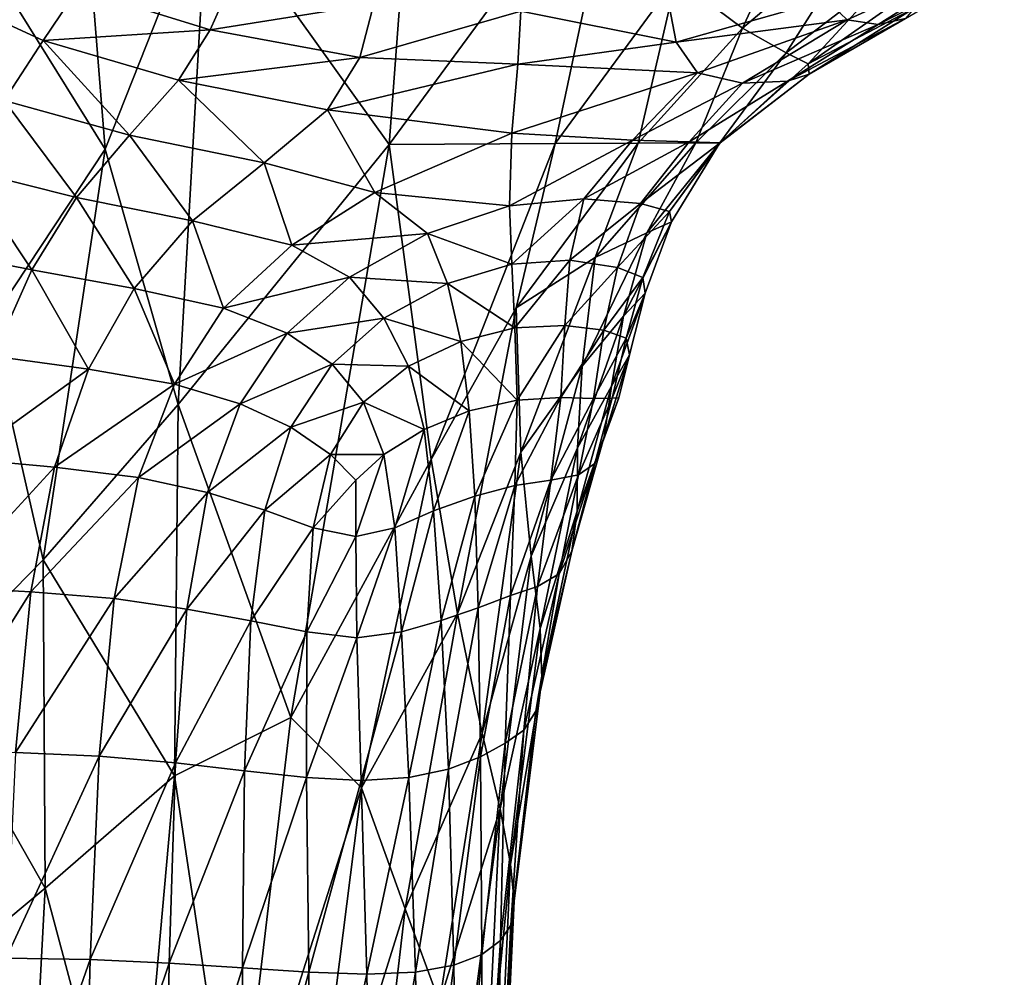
# Model space of a CAD drawing. Extents: x -0.96 to 0.96, y -0.57 to 2.63.
# Tile 90 of 148: x -0.2217 to -0.1497, y 1.1952 to 1.2653. Entities that reach past the tile are written whole.
import ezdxf

# ---------------------------------------------------------------- set-up
doc = ezdxf.new("R2010")
doc.units = 0
doc.layers.add('Brakiri_Cruiser_Main_Texture', color=7, linetype='CONTINUOUS')

msp = doc.modelspace()

# ---------------------------------------------------------------- linework, layer by layer
at = {"layer": 'Brakiri_Cruiser_Main_Texture'}
for points in [[(-0.207994, 1.274775, 0.494554), (-0.191547, 1.298122, 0.495673), (-0.194688, 1.256175, 0.496525)], [(-0.191547, 1.298122, 0.495673), (-0.177645, 1.279397, 0.49346), (-0.194688, 1.256175, 0.496525)], [(-0.215479, 1.255844, 0.493919), (-0.22327, 1.268337, 0.49099), (-0.217868, 1.285708, 0.491387)], [(-0.215479, 1.255844, 0.493919), (-0.217868, 1.285708, 0.491387), (-0.207994, 1.274775, 0.494554)], [(-0.177645, 1.279397, 0.49346), (-0.18254, 1.256261, 0.493173), (-0.194688, 1.256175, 0.496525)], [(-0.177645, 1.279397, 0.49346), (-0.173697, 1.268337, 0.491172), (-0.18254, 1.256261, 0.493173)], [(-0.162318, 1.278934, 0.487734), (-0.168842, 1.264691, 0.487633), (-0.173697, 1.268337, 0.491172)], [(-0.162318, 1.278934, 0.487734), (-0.159454, 1.27265, 0.484564), (-0.168842, 1.264691, 0.487633)], [(-0.210152, 1.237141, 0.495784), (-0.215479, 1.255844, 0.493919), (-0.207994, 1.274775, 0.494554)], [(-0.210152, 1.237141, 0.495784), (-0.207994, 1.274775, 0.494554), (-0.194688, 1.256175, 0.496525)], [(-0.159454, 1.27265, 0.484564), (-0.165639, 1.262897, 0.48306), (-0.168842, 1.264691, 0.487633)], [(-0.159454, 1.27265, 0.484564), (-0.157682, 1.268997, 0.480509), (-0.165639, 1.262897, 0.48306)], [(-0.151191, 1.269853, 0.44), (-0.162726, 1.26679, 0.430124), (-0.161181, 1.26531, 0.440052)], [(-0.158911, 1.264966, 0.449958), (-0.151191, 1.269853, 0.44), (-0.161181, 1.26531, 0.440052)], [(-0.158911, 1.264966, 0.449958), (-0.149679, 1.269668, 0.449427), (-0.151191, 1.269853, 0.44)], [(-0.157682, 1.268997, 0.480509), (-0.164033, 1.262073, 0.477174), (-0.165639, 1.262897, 0.48306)], [(-0.157682, 1.268997, 0.480509), (-0.156632, 1.267295, 0.475035), (-0.164033, 1.262073, 0.477174)], [(-0.156905, 1.265415, 0.45946), (-0.149679, 1.269668, 0.449427), (-0.158911, 1.264966, 0.449958)], [(-0.223968, 1.243019, 0.492659), (-0.22327, 1.268337, 0.49099), (-0.215479, 1.255844, 0.493919)], [(-0.206131, 1.268303, 0.413568), (-0.217472, 1.267572, 0.419974), (-0.207789, 1.264563, 0.421712)], [(-0.19582, 1.266489, 0.415644), (-0.206131, 1.268303, 0.413568), (-0.207789, 1.264563, 0.421712)], [(-0.173697, 1.268337, 0.491172), (-0.176481, 1.256287, 0.489538), (-0.18254, 1.256261, 0.493173)], [(-0.173697, 1.268337, 0.491172), (-0.168842, 1.264691, 0.487633), (-0.176481, 1.256287, 0.489538)], [(-0.217472, 1.267572, 0.419974), (-0.228235, 1.267593, 0.426549), (-0.220021, 1.263789, 0.426781)], [(-0.228235, 1.267593, 0.426549), (-0.222874, 1.259412, 0.431836), (-0.220021, 1.263789, 0.426781)], [(-0.207789, 1.264563, 0.421712), (-0.217472, 1.267572, 0.419974), (-0.220021, 1.263789, 0.426781)], [(-0.173699, 1.26367, 0.429505), (-0.174318, 1.266986, 0.419381), (-0.185073, 1.265935, 0.417865)], [(-0.162726, 1.26679, 0.430124), (-0.174318, 1.266986, 0.419381), (-0.173699, 1.26367, 0.429505)], [(-0.164033, 1.262073, 0.477174), (-0.156632, 1.267295, 0.475035), (-0.156276, 1.266165, 0.467853)], [(-0.19582, 1.266489, 0.415644), (-0.207789, 1.264563, 0.421712), (-0.196853, 1.262541, 0.424896)], [(-0.185073, 1.265935, 0.417865), (-0.19582, 1.266489, 0.415644), (-0.196853, 1.262541, 0.424896)], [(-0.161181, 1.26531, 0.440052), (-0.162726, 1.26679, 0.430124), (-0.173699, 1.26367, 0.429505)], [(-0.164033, 1.262073, 0.477174), (-0.156276, 1.266165, 0.467853), (-0.16397, 1.261335, 0.469701)], [(-0.16397, 1.261335, 0.469701), (-0.156276, 1.266165, 0.467853), (-0.156905, 1.265415, 0.45946)], [(-0.185073, 1.265935, 0.417865), (-0.196853, 1.262541, 0.424896), (-0.185283, 1.262059, 0.428001)], [(-0.173699, 1.26367, 0.429505), (-0.185073, 1.265935, 0.417865), (-0.185283, 1.262059, 0.428001)], [(-0.16397, 1.261335, 0.469701), (-0.156905, 1.265415, 0.45946), (-0.165543, 1.260821, 0.460846)], [(-0.165543, 1.260821, 0.460846), (-0.156905, 1.265415, 0.45946), (-0.158911, 1.264966, 0.449958)], [(-0.168842, 1.264691, 0.487633), (-0.17225, 1.2563, 0.484902), (-0.176481, 1.256287, 0.489538)], [(-0.161181, 1.26531, 0.440052), (-0.173699, 1.26367, 0.429505), (-0.172138, 1.261436, 0.440186)], [(-0.168842, 1.264691, 0.487633), (-0.165639, 1.262897, 0.48306), (-0.17225, 1.2563, 0.484902)], [(-0.168843, 1.260671, 0.45082), (-0.161181, 1.26531, 0.440052), (-0.172138, 1.261436, 0.440186)], [(-0.168843, 1.260671, 0.45082), (-0.158911, 1.264966, 0.449958), (-0.161181, 1.26531, 0.440052)], [(-0.165543, 1.260821, 0.460846), (-0.158911, 1.264966, 0.449958), (-0.168843, 1.260671, 0.45082)], [(-0.207789, 1.264563, 0.421712), (-0.220021, 1.263789, 0.426781), (-0.210111, 1.260879, 0.428906)], [(-0.196853, 1.262541, 0.424896), (-0.207789, 1.264563, 0.421712), (-0.210111, 1.260879, 0.428906)], [(-0.220021, 1.263789, 0.426781), (-0.222874, 1.259412, 0.431836), (-0.213707, 1.256864, 0.433346)], [(-0.220021, 1.263789, 0.426781), (-0.213707, 1.256864, 0.433346), (-0.210111, 1.260879, 0.428906)], [(-0.172138, 1.261436, 0.440186), (-0.173699, 1.26367, 0.429505), (-0.185283, 1.262059, 0.428001)], [(-0.196853, 1.262541, 0.424896), (-0.210111, 1.260879, 0.428906), (-0.199221, 1.258723, 0.432653)], [(-0.185283, 1.262059, 0.428001), (-0.196853, 1.262541, 0.424896), (-0.199221, 1.258723, 0.432653)], [(-0.165639, 1.262897, 0.48306), (-0.170491, 1.2563, 0.479062), (-0.17225, 1.2563, 0.484902)], [(-0.165639, 1.262897, 0.48306), (-0.164033, 1.262073, 0.477174), (-0.170491, 1.2563, 0.479062)], [(-0.185283, 1.262059, 0.428001), (-0.199221, 1.258723, 0.432653), (-0.185721, 1.257016, 0.440579)], [(-0.172138, 1.261436, 0.440186), (-0.185283, 1.262059, 0.428001), (-0.185721, 1.257016, 0.440579)], [(-0.170491, 1.2563, 0.479062), (-0.164033, 1.262073, 0.477174), (-0.16397, 1.261335, 0.469701)], [(-0.176886, 1.256508, 0.452832), (-0.172138, 1.261436, 0.440186), (-0.185721, 1.257016, 0.440579)], [(-0.176886, 1.256508, 0.452832), (-0.168843, 1.260671, 0.45082), (-0.172138, 1.261436, 0.440186)], [(-0.170491, 1.2563, 0.479062), (-0.16397, 1.261335, 0.469701), (-0.170473, 1.2563, 0.47166)], [(-0.170473, 1.2563, 0.47166), (-0.16397, 1.261335, 0.469701), (-0.165543, 1.260821, 0.460846)], [(-0.210111, 1.260879, 0.428906), (-0.213707, 1.256864, 0.433346), (-0.203835, 1.254837, 0.436654)], [(-0.210111, 1.260879, 0.428906), (-0.203835, 1.254837, 0.436654), (-0.199221, 1.258723, 0.432653)], [(-0.17274, 1.256369, 0.462708), (-0.168843, 1.260671, 0.45082), (-0.176886, 1.256508, 0.452832)], [(-0.170473, 1.2563, 0.47166), (-0.165543, 1.260821, 0.460846), (-0.17274, 1.256369, 0.462708)], [(-0.17274, 1.256369, 0.462708), (-0.165543, 1.260821, 0.460846), (-0.168843, 1.260671, 0.45082)], [(-0.222874, 1.259412, 0.431836), (-0.225763, 1.254344, 0.435557), (-0.217578, 1.252296, 0.436283)], [(-0.222874, 1.259412, 0.431836), (-0.217578, 1.252296, 0.436283), (-0.213707, 1.256864, 0.433346)], [(-0.199221, 1.258723, 0.432653), (-0.203835, 1.254837, 0.436654), (-0.195739, 1.252663, 0.441198)], [(-0.199221, 1.258723, 0.432653), (-0.195739, 1.252663, 0.441198), (-0.185721, 1.257016, 0.440579)], [(-0.213707, 1.256864, 0.433346), (-0.217578, 1.252296, 0.436283), (-0.209083, 1.250581, 0.438473)], [(-0.213707, 1.256864, 0.433346), (-0.209083, 1.250581, 0.438473), (-0.203835, 1.254837, 0.436654)], [(-0.195739, 1.252663, 0.441198), (-0.185895, 1.251697, 0.449661), (-0.185721, 1.257016, 0.440579)], [(-0.185895, 1.251697, 0.449661), (-0.176886, 1.256508, 0.452832), (-0.185721, 1.257016, 0.440579)], [(-0.201907, 1.214232, 0.497278), (-0.210152, 1.237141, 0.495784), (-0.194688, 1.256175, 0.496525)], [(-0.191624, 1.233115, 0.49568), (-0.201907, 1.214232, 0.497278), (-0.194688, 1.256175, 0.496525)], [(-0.18254, 1.256261, 0.493173), (-0.191624, 1.233115, 0.49568), (-0.194688, 1.256175, 0.496525)], [(-0.18254, 1.256261, 0.493173), (-0.185405, 1.244211, 0.493502), (-0.191624, 1.233115, 0.49568)], [(-0.185895, 1.251697, 0.449661), (-0.180452, 1.252207, 0.45681), (-0.176886, 1.256508, 0.452832)], [(-0.176481, 1.256287, 0.489538), (-0.179626, 1.247896, 0.490273), (-0.185405, 1.244211, 0.493502)], [(-0.176481, 1.256287, 0.489538), (-0.185405, 1.244211, 0.493502), (-0.18254, 1.256261, 0.493173)], [(-0.180452, 1.252207, 0.45681), (-0.17274, 1.256369, 0.462708), (-0.176886, 1.256508, 0.452832)], [(-0.180452, 1.252207, 0.45681), (-0.176302, 1.251848, 0.465573), (-0.17274, 1.256369, 0.462708)], [(-0.17225, 1.2563, 0.484902), (-0.175851, 1.249703, 0.486081), (-0.179626, 1.247896, 0.490273)], [(-0.17225, 1.2563, 0.484902), (-0.179626, 1.247896, 0.490273), (-0.176481, 1.256287, 0.489538)], [(-0.176302, 1.251848, 0.465573), (-0.170473, 1.2563, 0.47166), (-0.17274, 1.256369, 0.462708)], [(-0.176302, 1.251848, 0.465573), (-0.174183, 1.251265, 0.473659), (-0.170473, 1.2563, 0.47166)], [(-0.170491, 1.2563, 0.479062), (-0.174048, 1.250527, 0.480638), (-0.175851, 1.249703, 0.486081)], [(-0.170491, 1.2563, 0.479062), (-0.175851, 1.249703, 0.486081), (-0.17225, 1.2563, 0.484902)], [(-0.174183, 1.251265, 0.473659), (-0.174048, 1.250527, 0.480638), (-0.170491, 1.2563, 0.479062)], [(-0.174183, 1.251265, 0.473659), (-0.170491, 1.2563, 0.479062), (-0.170473, 1.2563, 0.47166)], [(-0.220026, 1.225771, 0.494316), (-0.223968, 1.243019, 0.492659), (-0.215479, 1.255844, 0.493919)], [(-0.220026, 1.225771, 0.494316), (-0.215479, 1.255844, 0.493919), (-0.210152, 1.237141, 0.495784)], [(-0.203835, 1.254837, 0.436654), (-0.209083, 1.250581, 0.438473), (-0.201816, 1.248813, 0.441562)], [(-0.203835, 1.254837, 0.436654), (-0.201816, 1.248813, 0.441562), (-0.195739, 1.252663, 0.441198)], [(-0.225763, 1.254344, 0.435557), (-0.228418, 1.248487, 0.438359), (-0.220843, 1.246997, 0.438457)], [(-0.225763, 1.254344, 0.435557), (-0.220843, 1.246997, 0.438457), (-0.217578, 1.252296, 0.436283)], [(-0.201816, 1.248813, 0.441562), (-0.191896, 1.249672, 0.446419), (-0.195739, 1.252663, 0.441198)], [(-0.195739, 1.252663, 0.441198), (-0.191896, 1.249672, 0.446419), (-0.185895, 1.251697, 0.449661)], [(-0.217578, 1.252296, 0.436283), (-0.220843, 1.246997, 0.438457), (-0.213353, 1.245649, 0.439687)], [(-0.217578, 1.252296, 0.436283), (-0.213353, 1.245649, 0.439687), (-0.209083, 1.250581, 0.438473)], [(-0.191896, 1.249672, 0.446419), (-0.185725, 1.247428, 0.455052), (-0.185895, 1.251697, 0.449661)], [(-0.185725, 1.247428, 0.455052), (-0.180452, 1.252207, 0.45681), (-0.185895, 1.251697, 0.449661)], [(-0.185725, 1.247428, 0.455052), (-0.181466, 1.247703, 0.461335), (-0.180452, 1.252207, 0.45681)], [(-0.181466, 1.247703, 0.461335), (-0.176302, 1.251848, 0.465573), (-0.180452, 1.252207, 0.45681)], [(-0.181466, 1.247703, 0.461335), (-0.177986, 1.247185, 0.468646), (-0.176302, 1.251848, 0.465573)], [(-0.177986, 1.247185, 0.468646), (-0.174183, 1.251265, 0.473659), (-0.176302, 1.251848, 0.465573)], [(-0.177986, 1.247185, 0.468646), (-0.176135, 1.246435, 0.475471), (-0.174183, 1.251265, 0.473659)], [(-0.176135, 1.246435, 0.475471), (-0.174048, 1.250527, 0.480638), (-0.174183, 1.251265, 0.473659)], [(-0.209083, 1.250581, 0.438473), (-0.213353, 1.245649, 0.439687), (-0.206829, 1.244192, 0.441839)], [(-0.209083, 1.250581, 0.438473), (-0.206829, 1.244192, 0.441839), (-0.201816, 1.248813, 0.441562)], [(-0.174048, 1.250527, 0.480638), (-0.175967, 1.245305, 0.481632), (-0.17754, 1.243603, 0.486428)], [(-0.174048, 1.250527, 0.480638), (-0.17754, 1.243603, 0.486428), (-0.175851, 1.249703, 0.486081)], [(-0.176135, 1.246435, 0.475471), (-0.175967, 1.245305, 0.481632), (-0.174048, 1.250527, 0.480638)], [(-0.201816, 1.248813, 0.441562), (-0.1976, 1.246456, 0.445345), (-0.191896, 1.249672, 0.446419)], [(-0.1976, 1.246456, 0.445345), (-0.190426, 1.245995, 0.451484), (-0.191896, 1.249672, 0.446419)], [(-0.191896, 1.249672, 0.446419), (-0.190426, 1.245995, 0.451484), (-0.185725, 1.247428, 0.455052)], [(-0.175851, 1.249703, 0.486081), (-0.17754, 1.243603, 0.486428), (-0.180585, 1.239949, 0.489928)], [(-0.175851, 1.249703, 0.486081), (-0.180585, 1.239949, 0.489928), (-0.179626, 1.247896, 0.490273)], [(-0.206829, 1.244192, 0.441839), (-0.1976, 1.246456, 0.445345), (-0.201816, 1.248813, 0.441562)], [(-0.228418, 1.248487, 0.438359), (-0.223692, 1.240679, 0.439974), (-0.220843, 1.246997, 0.438457)], [(-0.190426, 1.245995, 0.451484), (-0.18549, 1.242747, 0.459512), (-0.185725, 1.247428, 0.455052)], [(-0.18549, 1.242747, 0.459512), (-0.181466, 1.247703, 0.461335), (-0.185725, 1.247428, 0.455052)], [(-0.18549, 1.242747, 0.459512), (-0.181854, 1.242932, 0.464987), (-0.181466, 1.247703, 0.461335)], [(-0.179626, 1.247896, 0.490273), (-0.185071, 1.233653, 0.492555), (-0.185405, 1.244211, 0.493502)], [(-0.179626, 1.247896, 0.490273), (-0.180585, 1.239949, 0.489928), (-0.185071, 1.233653, 0.492555)], [(-0.181854, 1.242932, 0.464987), (-0.177986, 1.247185, 0.468646), (-0.181466, 1.247703, 0.461335)], [(-0.220843, 1.246997, 0.438457), (-0.223692, 1.240679, 0.439974), (-0.216703, 1.239743, 0.440524)], [(-0.220843, 1.246997, 0.438457), (-0.216703, 1.239743, 0.440524), (-0.213353, 1.245649, 0.439687)], [(-0.181854, 1.242932, 0.464987), (-0.178996, 1.242594, 0.471076), (-0.177986, 1.247185, 0.468646)], [(-0.178996, 1.242594, 0.471076), (-0.176135, 1.246435, 0.475471), (-0.177986, 1.247185, 0.468646)], [(-0.206829, 1.244192, 0.441839), (-0.202153, 1.242372, 0.4447), (-0.1976, 1.246456, 0.445345)], [(-0.202153, 1.242372, 0.4447), (-0.195083, 1.243477, 0.449349), (-0.1976, 1.246456, 0.445345)], [(-0.1976, 1.246456, 0.445345), (-0.195083, 1.243477, 0.449349), (-0.190426, 1.245995, 0.451484)], [(-0.195083, 1.243477, 0.449349), (-0.189451, 1.24176, 0.45556), (-0.190426, 1.245995, 0.451484)], [(-0.190426, 1.245995, 0.451484), (-0.189451, 1.24176, 0.45556), (-0.18549, 1.242747, 0.459512)], [(-0.178996, 1.242594, 0.471076), (-0.177364, 1.242013, 0.476871), (-0.176135, 1.246435, 0.475471)], [(-0.177364, 1.242013, 0.476871), (-0.175967, 1.245305, 0.481632), (-0.176135, 1.246435, 0.475471)], [(-0.213353, 1.245649, 0.439687), (-0.216703, 1.239743, 0.440524), (-0.210419, 1.238639, 0.442018)], [(-0.213353, 1.245649, 0.439687), (-0.210419, 1.238639, 0.442018), (-0.206829, 1.244192, 0.441839)], [(-0.175967, 1.245305, 0.481632), (-0.177118, 1.240783, 0.481921), (-0.178416, 1.238498, 0.485777)], [(-0.175967, 1.245305, 0.481632), (-0.178416, 1.238498, 0.485777), (-0.17754, 1.243603, 0.486428)], [(-0.177364, 1.242013, 0.476871), (-0.177118, 1.240783, 0.481921), (-0.175967, 1.245305, 0.481632)], [(-0.210419, 1.238639, 0.442018), (-0.202153, 1.242372, 0.4447), (-0.206829, 1.244192, 0.441839)], [(-0.185405, 1.244211, 0.493502), (-0.189698, 1.221848, 0.494316), (-0.191624, 1.233115, 0.49568)], [(-0.185405, 1.244211, 0.493502), (-0.185071, 1.233653, 0.492555), (-0.189698, 1.221848, 0.494316)], [(-0.202153, 1.242372, 0.4447), (-0.198881, 1.240105, 0.447804), (-0.195083, 1.243477, 0.449349)], [(-0.198881, 1.240105, 0.447804), (-0.193294, 1.239952, 0.452745), (-0.195083, 1.243477, 0.449349)], [(-0.195083, 1.243477, 0.449349), (-0.193294, 1.239952, 0.452745), (-0.189451, 1.24176, 0.45556)], [(-0.17754, 1.243603, 0.486428), (-0.178416, 1.238498, 0.485777), (-0.180926, 1.23398, 0.488645)], [(-0.17754, 1.243603, 0.486428), (-0.180926, 1.23398, 0.488645), (-0.180585, 1.239949, 0.489928)], [(-0.228586, 1.217046, 0.492126), (-0.223968, 1.243019, 0.492659), (-0.220026, 1.225771, 0.494316)], [(-0.210419, 1.238639, 0.442018), (-0.205602, 1.237193, 0.444281), (-0.202153, 1.242372, 0.4447)], [(-0.205602, 1.237193, 0.444281), (-0.198881, 1.240105, 0.447804), (-0.202153, 1.242372, 0.4447)], [(-0.189451, 1.24176, 0.45556), (-0.185326, 1.237463, 0.462734), (-0.18549, 1.242747, 0.459512)], [(-0.185326, 1.237463, 0.462734), (-0.181854, 1.242932, 0.464987), (-0.18549, 1.242747, 0.459512)], [(-0.185326, 1.237463, 0.462734), (-0.182146, 1.237648, 0.467943), (-0.181854, 1.242932, 0.464987)], [(-0.182146, 1.237648, 0.467943), (-0.178996, 1.242594, 0.471076), (-0.181854, 1.242932, 0.464987)], [(-0.182146, 1.237648, 0.467943), (-0.179739, 1.237579, 0.473351), (-0.178996, 1.242594, 0.471076)], [(-0.179739, 1.237579, 0.473351), (-0.177364, 1.242013, 0.476871), (-0.178996, 1.242594, 0.471076)], [(-0.193294, 1.239952, 0.452745), (-0.188834, 1.236671, 0.458698), (-0.189451, 1.24176, 0.45556)], [(-0.189451, 1.24176, 0.45556), (-0.188834, 1.236671, 0.458698), (-0.185326, 1.237463, 0.462734)], [(-0.179739, 1.237579, 0.473351), (-0.178369, 1.23761, 0.478317), (-0.177364, 1.242013, 0.476871)], [(-0.178369, 1.23761, 0.478317), (-0.177118, 1.240783, 0.481921), (-0.177364, 1.242013, 0.476871)], [(-0.216703, 1.239743, 0.440524), (-0.223692, 1.240679, 0.439974), (-0.225794, 1.233178, 0.44124)], [(-0.177118, 1.240783, 0.481921), (-0.177892, 1.237627, 0.481574), (-0.178959, 1.234778, 0.483825)], [(-0.177118, 1.240783, 0.481921), (-0.178959, 1.234778, 0.483825), (-0.178416, 1.238498, 0.485777)], [(-0.178369, 1.23761, 0.478317), (-0.177892, 1.237627, 0.481574), (-0.177118, 1.240783, 0.481921)], [(-0.216703, 1.239743, 0.440524), (-0.225794, 1.233178, 0.44124), (-0.219193, 1.232563, 0.441211)], [(-0.210419, 1.238639, 0.442018), (-0.216703, 1.239743, 0.440524), (-0.219193, 1.232563, 0.441211)], [(-0.205602, 1.237193, 0.444281), (-0.201894, 1.235474, 0.446806), (-0.198881, 1.240105, 0.447804)], [(-0.201894, 1.235474, 0.446806), (-0.196572, 1.237304, 0.450681), (-0.198881, 1.240105, 0.447804)], [(-0.198881, 1.240105, 0.447804), (-0.196572, 1.237304, 0.450681), (-0.193294, 1.239952, 0.452745)], [(-0.196572, 1.237304, 0.450681), (-0.192147, 1.235322, 0.455503), (-0.193294, 1.239952, 0.452745)], [(-0.193294, 1.239952, 0.452745), (-0.192147, 1.235322, 0.455503), (-0.188834, 1.236671, 0.458698)], [(-0.180585, 1.239949, 0.489928), (-0.184315, 1.226053, 0.490729), (-0.185071, 1.233653, 0.492555)], [(-0.180585, 1.239949, 0.489928), (-0.180926, 1.23398, 0.488645), (-0.184315, 1.226053, 0.490729)], [(-0.210419, 1.238639, 0.442018), (-0.219193, 1.232563, 0.441211), (-0.21305, 1.231789, 0.442132)], [(-0.205602, 1.237193, 0.444281), (-0.210419, 1.238639, 0.442018), (-0.21305, 1.231789, 0.442132)], [(-0.178416, 1.238498, 0.485777), (-0.178959, 1.234778, 0.483825), (-0.180946, 1.229345, 0.48615)], [(-0.178416, 1.238498, 0.485777), (-0.180946, 1.229345, 0.48615), (-0.180926, 1.23398, 0.488645)], [(-0.201894, 1.235474, 0.446806), (-0.19899, 1.233476, 0.44931), (-0.196572, 1.237304, 0.450681)], [(-0.19899, 1.233476, 0.44931), (-0.195086, 1.233476, 0.452913), (-0.196572, 1.237304, 0.450681)], [(-0.196572, 1.237304, 0.450681), (-0.195086, 1.233476, 0.452913), (-0.192147, 1.235322, 0.455503)], [(-0.185326, 1.237463, 0.462734), (-0.188834, 1.236671, 0.458698), (-0.188436, 1.230432, 0.46095)], [(-0.185326, 1.237463, 0.462734), (-0.188436, 1.230432, 0.46095), (-0.18549, 1.231224, 0.465254)], [(-0.182146, 1.237648, 0.467943), (-0.185326, 1.237463, 0.462734), (-0.18549, 1.231224, 0.465254)], [(-0.182146, 1.237648, 0.467943), (-0.18549, 1.231224, 0.465254), (-0.18287, 1.231604, 0.470378)], [(-0.179739, 1.237579, 0.473351), (-0.182146, 1.237648, 0.467943), (-0.18287, 1.231604, 0.470378)], [(-0.179739, 1.237579, 0.473351), (-0.18287, 1.231604, 0.470378), (-0.180837, 1.231998, 0.475617)], [(-0.178369, 1.23761, 0.478317), (-0.179739, 1.237579, 0.473351), (-0.180837, 1.231998, 0.475617)], [(-0.178369, 1.23761, 0.478317), (-0.180837, 1.231998, 0.475617), (-0.179649, 1.232834, 0.480269)], [(-0.177892, 1.237627, 0.481574), (-0.178369, 1.23761, 0.478317), (-0.179649, 1.232834, 0.480269)], [(-0.177892, 1.237627, 0.481574), (-0.179649, 1.232834, 0.480269), (-0.178959, 1.234778, 0.483825)], [(-0.210401, 1.209969, 0.496718), (-0.220026, 1.225771, 0.494316), (-0.210152, 1.237141, 0.495784)], [(-0.205602, 1.237193, 0.444281), (-0.21305, 1.231789, 0.442132), (-0.207993, 1.230692, 0.44388)], [(-0.201907, 1.214232, 0.497278), (-0.210401, 1.209969, 0.496718), (-0.210152, 1.237141, 0.495784)], [(-0.201894, 1.235474, 0.446806), (-0.205602, 1.237193, 0.444281), (-0.207993, 1.230692, 0.44388)], [(-0.188834, 1.236671, 0.458698), (-0.192147, 1.235322, 0.455503), (-0.191453, 1.229356, 0.457286)], [(-0.188834, 1.236671, 0.458698), (-0.191453, 1.229356, 0.457286), (-0.188436, 1.230432, 0.46095)], [(-0.201894, 1.235474, 0.446806), (-0.207993, 1.230692, 0.44388), (-0.203801, 1.229421, 0.446134)], [(-0.19899, 1.233476, 0.44931), (-0.201894, 1.235474, 0.446806), (-0.203801, 1.229421, 0.446134)], [(-0.192147, 1.235322, 0.455503), (-0.195086, 1.233476, 0.452913), (-0.194286, 1.228124, 0.45408)], [(-0.192147, 1.235322, 0.455503), (-0.194286, 1.228124, 0.45408), (-0.191453, 1.229356, 0.457286)], [(-0.178959, 1.234778, 0.483825), (-0.179649, 1.232834, 0.480269), (-0.181329, 1.226411, 0.482258)], [(-0.178959, 1.234778, 0.483825), (-0.181329, 1.226411, 0.482258), (-0.180946, 1.229345, 0.48615)], [(-0.180926, 1.23398, 0.488645), (-0.183636, 1.220747, 0.487868), (-0.184315, 1.226053, 0.490729)], [(-0.180926, 1.23398, 0.488645), (-0.180946, 1.229345, 0.48615), (-0.183636, 1.220747, 0.487868)], [(-0.219193, 1.232563, 0.441211), (-0.225794, 1.233178, 0.44124), (-0.227261, 1.223775, 0.442272)], [(-0.19899, 1.233476, 0.44931), (-0.203801, 1.229421, 0.446134), (-0.200253, 1.228124, 0.448572)], [(-0.191624, 1.233115, 0.49568), (-0.196718, 1.209075, 0.496718), (-0.201907, 1.214232, 0.497278)], [(-0.197137, 1.231609, 0.451204), (-0.19899, 1.233476, 0.44931), (-0.200253, 1.228124, 0.448572)], [(-0.19899, 1.233476, 0.44931), (-0.197137, 1.231609, 0.451204), (-0.195086, 1.233476, 0.452913)], [(-0.195086, 1.233476, 0.452913), (-0.197137, 1.231609, 0.451204), (-0.197149, 1.22747, 0.451214)], [(-0.195086, 1.233476, 0.452913), (-0.197149, 1.22747, 0.451214), (-0.194286, 1.228124, 0.45408)], [(-0.189698, 1.221848, 0.494316), (-0.196718, 1.209075, 0.496718), (-0.191624, 1.233115, 0.49568)], [(-0.185071, 1.233653, 0.492555), (-0.187904, 1.213073, 0.492126), (-0.189698, 1.221848, 0.494316)], [(-0.185071, 1.233653, 0.492555), (-0.184315, 1.226053, 0.490729), (-0.187904, 1.213073, 0.492126)], [(-0.219193, 1.232563, 0.441211), (-0.227261, 1.223775, 0.442272), (-0.220935, 1.22343, 0.441764)], [(-0.21305, 1.231789, 0.442132), (-0.219193, 1.232563, 0.441211), (-0.220935, 1.22343, 0.441764)], [(-0.179649, 1.232834, 0.480269), (-0.180837, 1.231998, 0.475617), (-0.182253, 1.224758, 0.477526)], [(-0.179649, 1.232834, 0.480269), (-0.182253, 1.224758, 0.477526), (-0.181329, 1.226411, 0.482258)], [(-0.21305, 1.231789, 0.442132), (-0.220935, 1.22343, 0.441764), (-0.21482, 1.222935, 0.442214)], [(-0.207993, 1.230692, 0.44388), (-0.21305, 1.231789, 0.442132), (-0.21482, 1.222935, 0.442214)], [(-0.197137, 1.231609, 0.451204), (-0.200253, 1.228124, 0.448572), (-0.197149, 1.22747, 0.451214)], [(-0.18287, 1.231604, 0.470378), (-0.18549, 1.231224, 0.465254), (-0.185816, 1.223152, 0.46707)], [(-0.18287, 1.231604, 0.470378), (-0.185816, 1.223152, 0.46707), (-0.183836, 1.223814, 0.472282)], [(-0.180837, 1.231998, 0.475617), (-0.18287, 1.231604, 0.470378), (-0.183836, 1.223814, 0.472282)], [(-0.180837, 1.231998, 0.475617), (-0.183836, 1.223814, 0.472282), (-0.182253, 1.224758, 0.477526)], [(-0.18549, 1.231224, 0.465254), (-0.188436, 1.230432, 0.46095), (-0.188186, 1.222252, 0.462445)], [(-0.18549, 1.231224, 0.465254), (-0.188186, 1.222252, 0.462445), (-0.185816, 1.223152, 0.46707)], [(-0.207993, 1.230692, 0.44388), (-0.21482, 1.222935, 0.442214), (-0.209513, 1.222165, 0.443525)], [(-0.203801, 1.229421, 0.446134), (-0.207993, 1.230692, 0.44388), (-0.209513, 1.222165, 0.443525)], [(-0.188436, 1.230432, 0.46095), (-0.191453, 1.229356, 0.457286), (-0.190893, 1.22134, 0.458255)], [(-0.188436, 1.230432, 0.46095), (-0.190893, 1.22134, 0.458255), (-0.188186, 1.222252, 0.462445)], [(-0.203801, 1.229421, 0.446134), (-0.209513, 1.222165, 0.443525), (-0.204826, 1.221319, 0.445586)], [(-0.200253, 1.228124, 0.448572), (-0.203801, 1.229421, 0.446134), (-0.204826, 1.221319, 0.445586)], [(-0.191453, 1.229356, 0.457286), (-0.194286, 1.228124, 0.45408), (-0.193803, 1.220498, 0.454513)], [(-0.191453, 1.229356, 0.457286), (-0.193803, 1.220498, 0.454513), (-0.190893, 1.22134, 0.458255)], [(-0.180946, 1.229345, 0.48615), (-0.183535, 1.217069, 0.483815), (-0.183636, 1.220747, 0.487868)], [(-0.180946, 1.229345, 0.48615), (-0.181329, 1.226411, 0.482258), (-0.183535, 1.217069, 0.483815)], [(-0.200253, 1.228124, 0.448572), (-0.204826, 1.221319, 0.445586), (-0.200722, 1.220498, 0.448126)], [(-0.197149, 1.22747, 0.451214), (-0.200253, 1.228124, 0.448572), (-0.200722, 1.220498, 0.448126)], [(-0.194286, 1.228124, 0.45408), (-0.197149, 1.22747, 0.451214), (-0.19707, 1.220056, 0.451141)], [(-0.194286, 1.228124, 0.45408), (-0.19707, 1.220056, 0.451141), (-0.193803, 1.220498, 0.454513)], [(-0.197149, 1.22747, 0.451214), (-0.200722, 1.220498, 0.448126), (-0.19707, 1.220056, 0.451141)], [(-0.219874, 1.201735, 0.495212), (-0.228586, 1.217046, 0.492126), (-0.220026, 1.225771, 0.494316)], [(-0.210401, 1.209969, 0.496718), (-0.219874, 1.201735, 0.495212), (-0.220026, 1.225771, 0.494316)], [(-0.184315, 1.226053, 0.490729), (-0.186586, 1.20755, 0.489076), (-0.187904, 1.213073, 0.492126)], [(-0.184315, 1.226053, 0.490729), (-0.183636, 1.220747, 0.487868), (-0.186586, 1.20755, 0.489076)], [(-0.181329, 1.226411, 0.482258), (-0.182253, 1.224758, 0.477526), (-0.183958, 1.214693, 0.478949)], [(-0.181329, 1.226411, 0.482258), (-0.183958, 1.214693, 0.478949), (-0.183535, 1.217069, 0.483815)], [(-0.182253, 1.224758, 0.477526), (-0.183836, 1.223814, 0.472282), (-0.184851, 1.213293, 0.473646)], [(-0.182253, 1.224758, 0.477526), (-0.184851, 1.213293, 0.473646), (-0.183958, 1.214693, 0.478949)], [(-0.220935, 1.22343, 0.441764), (-0.227261, 1.223775, 0.442272), (-0.22822, 1.211818, 0.44307)], [(-0.183836, 1.223814, 0.472282), (-0.185816, 1.223152, 0.46707), (-0.186206, 1.212349, 0.468301)], [(-0.183836, 1.223814, 0.472282), (-0.186206, 1.212349, 0.468301), (-0.184851, 1.213293, 0.473646)], [(-0.220935, 1.22343, 0.441764), (-0.22822, 1.211818, 0.44307), (-0.222042, 1.211665, 0.4422)], [(-0.21482, 1.222935, 0.442214), (-0.220935, 1.22343, 0.441764), (-0.222042, 1.211665, 0.4422)], [(-0.21482, 1.222935, 0.442214), (-0.222042, 1.211665, 0.4422), (-0.215931, 1.211399, 0.442272)], [(-0.209513, 1.222165, 0.443525), (-0.21482, 1.222935, 0.442214), (-0.215931, 1.211399, 0.442272)], [(-0.185816, 1.223152, 0.46707), (-0.188186, 1.222252, 0.462445), (-0.188015, 1.21134, 0.463307)], [(-0.185816, 1.223152, 0.46707), (-0.188015, 1.21134, 0.463307), (-0.186206, 1.212349, 0.468301)], [(-0.209513, 1.222165, 0.443525), (-0.215931, 1.211399, 0.442272), (-0.210348, 1.210906, 0.443242)], [(-0.204826, 1.221319, 0.445586), (-0.209513, 1.222165, 0.443525), (-0.210348, 1.210906, 0.443242)], [(-0.188186, 1.222252, 0.462445), (-0.190893, 1.22134, 0.458255), (-0.190345, 1.210445, 0.458708)], [(-0.188186, 1.222252, 0.462445), (-0.190345, 1.210445, 0.458708), (-0.188015, 1.21134, 0.463307)], [(-0.189698, 1.221848, 0.494316), (-0.193524, 1.20022, 0.495212), (-0.196718, 1.209075, 0.496718)], [(-0.187904, 1.213073, 0.492126), (-0.193524, 1.20022, 0.495212), (-0.189698, 1.221848, 0.494316)], [(-0.204826, 1.221319, 0.445586), (-0.210348, 1.210906, 0.443242), (-0.205291, 1.210336, 0.445049)], [(-0.200722, 1.220498, 0.448126), (-0.204826, 1.221319, 0.445586), (-0.205291, 1.210336, 0.445049)], [(-0.190893, 1.22134, 0.458255), (-0.193803, 1.220498, 0.454513), (-0.193266, 1.209842, 0.454544)], [(-0.190893, 1.22134, 0.458255), (-0.193266, 1.209842, 0.454544), (-0.190345, 1.210445, 0.458708)], [(-0.183636, 1.220747, 0.487868), (-0.18581, 1.203502, 0.484919), (-0.186586, 1.20755, 0.489076)], [(-0.183636, 1.220747, 0.487868), (-0.183535, 1.217069, 0.483815), (-0.18581, 1.203502, 0.484919)], [(-0.200722, 1.220498, 0.448126), (-0.205291, 1.210336, 0.445049), (-0.200756, 1.209842, 0.44763)], [(-0.19707, 1.220056, 0.451141), (-0.200722, 1.220498, 0.448126), (-0.200756, 1.209842, 0.44763)], [(-0.19707, 1.220056, 0.451141), (-0.200756, 1.209842, 0.44763), (-0.196747, 1.209615, 0.450843)], [(-0.193803, 1.220498, 0.454513), (-0.19707, 1.220056, 0.451141), (-0.196747, 1.209615, 0.450843)], [(-0.193803, 1.220498, 0.454513), (-0.196747, 1.209615, 0.450843), (-0.193266, 1.209842, 0.454544)], [(-0.219874, 1.201735, 0.495212), (-0.228001, 1.19498, 0.49293), (-0.228586, 1.217046, 0.492126)], [(-0.183535, 1.217069, 0.483815), (-0.18554, 1.200779, 0.479974), (-0.18581, 1.203502, 0.484919)], [(-0.183535, 1.217069, 0.483815), (-0.183958, 1.214693, 0.478949), (-0.18554, 1.200779, 0.479974)], [(-0.205934, 1.180136, 0.497585), (-0.210401, 1.209969, 0.496718), (-0.201907, 1.214232, 0.497278)], [(-0.196718, 1.209075, 0.496718), (-0.205934, 1.180136, 0.497585), (-0.201907, 1.214232, 0.497278)], [(-0.183958, 1.214693, 0.478949), (-0.184851, 1.213293, 0.473646), (-0.185787, 1.199032, 0.474577)], [(-0.183958, 1.214693, 0.478949), (-0.185787, 1.199032, 0.474577), (-0.18554, 1.200779, 0.479974)], [(-0.187904, 1.213073, 0.492126), (-0.191015, 1.193391, 0.49293), (-0.193524, 1.20022, 0.495212)], [(-0.186586, 1.20755, 0.489076), (-0.191015, 1.193391, 0.49293), (-0.187904, 1.213073, 0.492126)], [(-0.184851, 1.213293, 0.473646), (-0.186206, 1.212349, 0.468301), (-0.18656, 1.197914, 0.469063)], [(-0.184851, 1.213293, 0.473646), (-0.18656, 1.197914, 0.469063), (-0.185787, 1.199032, 0.474577)], [(-0.186206, 1.212349, 0.468301), (-0.188015, 1.21134, 0.463307), (-0.187913, 1.196883, 0.463783)], [(-0.186206, 1.212349, 0.468301), (-0.187913, 1.196883, 0.463783), (-0.18656, 1.197914, 0.469063)], [(-0.215931, 1.211399, 0.442272), (-0.222042, 1.211665, 0.4422), (-0.22273, 1.196617, 0.442513)], [(-0.215931, 1.211399, 0.442272), (-0.22273, 1.196617, 0.442513), (-0.216583, 1.196504, 0.442318)], [(-0.210348, 1.210906, 0.443242), (-0.215931, 1.211399, 0.442272), (-0.216583, 1.196504, 0.442318)], [(-0.188015, 1.21134, 0.463307), (-0.190345, 1.210445, 0.458708), (-0.189973, 1.196091, 0.458854)], [(-0.188015, 1.21134, 0.463307), (-0.189973, 1.196091, 0.458854), (-0.187913, 1.196883, 0.463783)], [(-0.210348, 1.210906, 0.443242), (-0.216583, 1.196504, 0.442318), (-0.210789, 1.196238, 0.443034)], [(-0.205291, 1.210336, 0.445049), (-0.210348, 1.210906, 0.443242), (-0.210789, 1.196238, 0.443034)], [(-0.213336, 1.177258, 0.49707), (-0.219874, 1.201735, 0.495212), (-0.210401, 1.209969, 0.496718)], [(-0.205934, 1.180136, 0.497585), (-0.213336, 1.177258, 0.49707), (-0.210401, 1.209969, 0.496718)], [(-0.205291, 1.210336, 0.445049), (-0.210789, 1.196238, 0.443034), (-0.205425, 1.195896, 0.444674)], [(-0.200756, 1.209842, 0.44763), (-0.205291, 1.210336, 0.445049), (-0.205425, 1.195896, 0.444674)], [(-0.190345, 1.210445, 0.458708), (-0.193266, 1.209842, 0.454544), (-0.192769, 1.195592, 0.454378)], [(-0.190345, 1.210445, 0.458708), (-0.192769, 1.195592, 0.454378), (-0.189973, 1.196091, 0.458854)], [(-0.200756, 1.209842, 0.44763), (-0.205425, 1.195896, 0.444674), (-0.200576, 1.195592, 0.447171)], [(-0.196747, 1.209615, 0.450843), (-0.200756, 1.209842, 0.44763), (-0.200576, 1.195592, 0.447171)], [(-0.196747, 1.209615, 0.450843), (-0.200576, 1.195592, 0.447171), (-0.196327, 1.19544, 0.450456)], [(-0.193266, 1.209842, 0.454544), (-0.196747, 1.209615, 0.450843), (-0.196327, 1.19544, 0.450456)], [(-0.193266, 1.209842, 0.454544), (-0.196327, 1.19544, 0.450456), (-0.192769, 1.195592, 0.454378)], [(-0.196718, 1.209075, 0.496718), (-0.200775, 1.177035, 0.49707), (-0.205934, 1.180136, 0.497585)], [(-0.193524, 1.20022, 0.495212), (-0.200775, 1.177035, 0.49707), (-0.196718, 1.209075, 0.496718)], [(-0.186586, 1.20755, 0.489076), (-0.189102, 1.188237, 0.489749), (-0.191015, 1.193391, 0.49293)], [(-0.186586, 1.20755, 0.489076), (-0.187696, 1.184407, 0.485547), (-0.189102, 1.188237, 0.489749)], [(-0.186586, 1.20755, 0.489076), (-0.18581, 1.203502, 0.484919), (-0.187696, 1.184407, 0.485547)], [(-0.18581, 1.203502, 0.484919), (-0.186825, 1.181727, 0.480599), (-0.187696, 1.184407, 0.485547)], [(-0.18581, 1.203502, 0.484919), (-0.18554, 1.200779, 0.479974), (-0.186825, 1.181727, 0.480599)], [(-0.221436, 1.172329, 0.495618), (-0.228001, 1.19498, 0.49293), (-0.219874, 1.201735, 0.495212)], [(-0.213336, 1.177258, 0.49707), (-0.221436, 1.172329, 0.495618), (-0.219874, 1.201735, 0.495212)], [(-0.18554, 1.200779, 0.479974), (-0.186515, 1.180023, 0.475182), (-0.186825, 1.181727, 0.480599)], [(-0.18554, 1.200779, 0.479974), (-0.185787, 1.199032, 0.474577), (-0.186515, 1.180023, 0.475182)], [(-0.193524, 1.20022, 0.495212), (-0.196821, 1.171882, 0.495618), (-0.200775, 1.177035, 0.49707)], [(-0.191015, 1.193391, 0.49293), (-0.196821, 1.171882, 0.495618), (-0.193524, 1.20022, 0.495212)], [(-0.185787, 1.199032, 0.474577), (-0.18656, 1.197914, 0.469063), (-0.186841, 1.178927, 0.46959)], [(-0.185787, 1.199032, 0.474577), (-0.186841, 1.178927, 0.46959), (-0.186515, 1.180023, 0.475182)], [(-0.18656, 1.197914, 0.469063), (-0.187913, 1.196883, 0.463783), (-0.187874, 1.17807, 0.464115)], [(-0.18656, 1.197914, 0.469063), (-0.187874, 1.17807, 0.464115), (-0.186841, 1.178927, 0.46959)], [(-0.216583, 1.196504, 0.442318), (-0.22273, 1.196617, 0.442513), (-0.223213, 1.177636, 0.442695)], [(-0.216583, 1.196504, 0.442318), (-0.223213, 1.177636, 0.442695), (-0.21708, 1.177598, 0.442337)], [(-0.210789, 1.196238, 0.443034), (-0.216583, 1.196504, 0.442318), (-0.21708, 1.177598, 0.442337)], [(-0.210789, 1.196238, 0.443034), (-0.21708, 1.177598, 0.442337), (-0.211124, 1.177484, 0.442904)], [(-0.205425, 1.195896, 0.444674), (-0.210789, 1.196238, 0.443034), (-0.211124, 1.177484, 0.442904)], [(-0.187913, 1.196883, 0.463783), (-0.189973, 1.196091, 0.458854), (-0.1897, 1.177479, 0.458932)], [(-0.187913, 1.196883, 0.463783), (-0.1897, 1.177479, 0.458932), (-0.187874, 1.17807, 0.464115)], [(-0.205425, 1.195896, 0.444674), (-0.211124, 1.177484, 0.442904), (-0.20551, 1.177332, 0.444401)], [(-0.200576, 1.195592, 0.447171), (-0.205425, 1.195896, 0.444674), (-0.20551, 1.177332, 0.444401)], [(-0.200576, 1.195592, 0.447171), (-0.20551, 1.177332, 0.444401), (-0.200404, 1.17718, 0.446836)], [(-0.196327, 1.19544, 0.450456), (-0.200576, 1.195592, 0.447171), (-0.200404, 1.17718, 0.446836)], [(-0.192769, 1.195592, 0.454378), (-0.196327, 1.19544, 0.450456), (-0.195978, 1.177104, 0.450133)], [(-0.192769, 1.195592, 0.454378), (-0.195978, 1.177104, 0.450133), (-0.192406, 1.17718, 0.454219)], [(-0.189973, 1.196091, 0.458854), (-0.192769, 1.195592, 0.454378), (-0.192406, 1.17718, 0.454219)], [(-0.189973, 1.196091, 0.458854), (-0.192406, 1.17718, 0.454219), (-0.1897, 1.177479, 0.458932)], [(-0.196327, 1.19544, 0.450456), (-0.200404, 1.17718, 0.446836), (-0.195978, 1.177104, 0.450133)]]:
    msp.add_3dface(points, dxfattribs=at)

doc.saveas('drawing.dxf')
